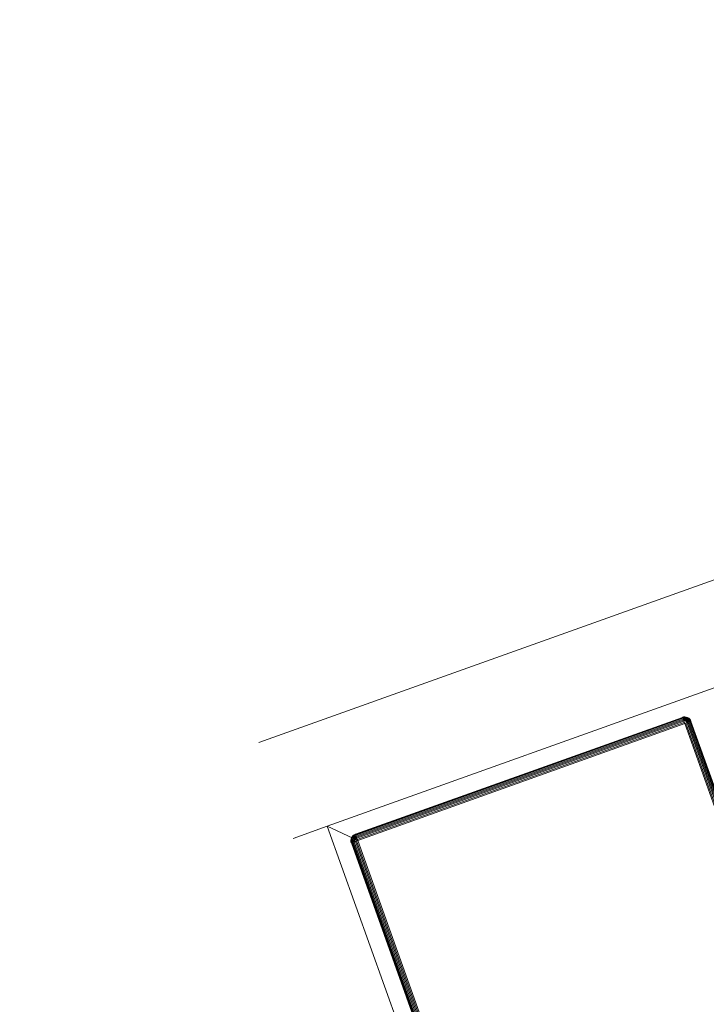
# Model space of a CAD drawing. Header units: millimetres. Extents: x -68595 to 26741, y -534 to 35396.
# Tile 87 of 172: x -56736 to -56534, y 25839 to 26129. Entities that reach past the tile are written whole.
import ezdxf

# ---------------------------------------------------------------- set-up
doc = ezdxf.new("R2010")
doc.units = ezdxf.units.MM
for name, color, linetype, lineweight, true_color in [('Furniture-1', 7, 'Continuous', 9, 0xaaaaaa), ('Kohvikutool-1', 7, 'Continuous', 9, 0xaaaaaa), ('Surface Pattern-1', 7, 'Continuous', 9, 0x232323)]:
    doc.layers.add(name, color=color, linetype=linetype, lineweight=lineweight, true_color=true_color)

# ---------------------------------------------------------------- blocks, each defined once
blk = doc.blocks.new('MA_Kohvikultool - Kohvikutool_DWG-V76-Sisehoov')
at = {"layer": 'Kohvikutool-1'}
for p, q in [((285, 465), (285, 15)), ((173.78, 458), (173.78, 22)), ((173.89, 22), (173.89, 458)), ((174.08, 22), (174.08, 458)), ((174.34, 22), (174.34, 458)), ((174.66, 22), (174.66, 458)), ((175.01, 22), (175.01, 458)), ((175.39, 22), (175.39, 458)), ((175.75, 22), (175.75, 458)), ((278, 458), (278, 22)), ((278.36, 458), (278.36, 22)), ((278.74, 22), (278.74, 458)), ((279.09, 22), (279.09, 458)), ((279.41, 22), (279.41, 458)), ((279.67, 22), (279.67, 458)), ((279.86, 22), (279.86, 458)), ((279.97, 22), (279.97, 458)), ((173.78, 22), (173.75, 22)), ((173.75, 22), (173.78, 21.64)), ((173.75, 22), (173.78, 21.64)), ((173.89, 22), (173.78, 22)), ((173.78, 22), (173.82, 21.64)), ((173.78, 21.64), (173.82, 21.64)), ((173.78, 21.64), (173.89, 21.26)), ((173.78, 21.64), (173.89, 21.26)), ((173.92, 21.66), (173.82, 21.64)), ((173.82, 21.64), (173.92, 21.28)), ((174.08, 22), (173.89, 22)), ((173.89, 22), (173.92, 21.66)), ((173.89, 21.26), (173.92, 21.28)), ((173.89, 21.26), (174.08, 20.91)), ((173.89, 21.26), (174.08, 20.91)), ((174.1, 21.7), (173.92, 21.66)), ((174.02, 21.32), (173.92, 21.66)), ((174.02, 21.32), (173.92, 21.28)), ((173.92, 21.28), (174.1, 20.92)), ((174.19, 21.38), (174.02, 21.32)), ((174.19, 20.98), (174.02, 21.32)), ((174.34, 22), (174.08, 22)), ((174.08, 22), (174.1, 21.7)), ((174.08, 20.91), (174.1, 20.92)), ((174.08, 20.91), (174.34, 20.59)), ((174.08, 20.91), (174.34, 20.59)), ((174.36, 21.74), (174.1, 21.7)), ((174.19, 21.38), (174.1, 21.7)), ((174.19, 20.98), (174.1, 20.92)), ((174.1, 20.92), (174.36, 20.61)), ((174.44, 21.48), (174.19, 21.38)), ((174.35, 21.08), (174.19, 21.38)), ((174.35, 21.08), (174.19, 20.98)), ((174.44, 20.69), (174.19, 20.98)), ((174.66, 22), (174.34, 22)), ((174.34, 22), (174.36, 21.74)), ((174.34, 20.59), (174.36, 20.61)), ((174.34, 20.59), (174.66, 20.33)), ((174.34, 20.59), (174.66, 20.33)), ((174.57, 21.23), (174.35, 21.08)), ((174.57, 20.82), (174.35, 21.08)), ((174.67, 21.8), (174.36, 21.74)), ((174.44, 21.48), (174.36, 21.74)), ((174.44, 20.69), (174.36, 20.61)), ((174.36, 20.61), (174.67, 20.35)), ((174.73, 21.6), (174.44, 21.48)), ((174.57, 21.23), (174.44, 21.48)), ((174.57, 20.82), (174.44, 20.69)), ((174.73, 20.44), (174.44, 20.69)), ((174.83, 21.4), (174.57, 21.23)), ((174.75, 21), (174.57, 21.23)), ((174.75, 21), (174.57, 20.82)), ((174.83, 20.6), (174.57, 20.82)), ((175.01, 22), (174.66, 22)), ((174.66, 22), (174.67, 21.8)), ((174.66, 20.33), (174.67, 20.35)), ((174.66, 20.33), (175.01, 20.14)), ((174.66, 20.33), (175.01, 20.14)), ((175.02, 21.93), (174.67, 21.8)), ((174.67, 21.8), (175.03, 21.87)), ((174.73, 21.6), (174.67, 21.8)), ((174.73, 20.44), (174.67, 20.35)), ((174.67, 20.35), (175.03, 20.17)), ((175.03, 21.87), (174.73, 21.6)), ((175.07, 21.73), (174.73, 21.6)), ((174.83, 21.4), (174.73, 21.6)), ((174.83, 20.6), (174.73, 20.44)), ((175.07, 20.27), (174.73, 20.44)), ((174.98, 21.23), (174.75, 21)), ((174.98, 20.82), (174.75, 21)), ((175.07, 21.73), (174.83, 21.4)), ((175.13, 21.6), (174.83, 21.4)), ((174.98, 21.23), (174.83, 21.4)), ((174.98, 20.82), (174.83, 20.6)), ((175.13, 20.44), (174.83, 20.6)), ((175.13, 21.6), (174.98, 21.23)), ((175.23, 21.48), (174.98, 21.23)), ((175.15, 21.08), (174.98, 21.23)), ((175.15, 21.08), (174.98, 20.82)), ((175.23, 20.69), (174.98, 20.82)), ((175.02, 21.93), (175.39, 22)), ((175.13, 20.44), (175.07, 20.27)), ((175.23, 20.69), (175.13, 20.44)), ((175.45, 20.35), (175.13, 20.44)), ((175.23, 21.48), (175.15, 21.08)), ((175.35, 21.38), (175.15, 21.08)), ((175.35, 20.98), (175.15, 21.08)), ((175.35, 20.98), (175.23, 20.69)), ((175.49, 20.61), (175.23, 20.69)), ((175.35, 21.38), (175.35, 20.98)), ((175.48, 21.32), (175.35, 20.98)), ((175.55, 20.92), (175.35, 20.98)), ((175.39, 21.97), (175.75, 22)), ((175.41, 20.17), (175.45, 20.35)), ((175.45, 20.35), (175.49, 20.61)), ((175.75, 20.33), (175.45, 20.35)), ((175.55, 20.92), (175.48, 21.32)), ((175.49, 20.61), (175.55, 20.92)), ((175.75, 20.59), (175.49, 20.61)), ((175.75, 21.26), (175.55, 20.92)), ((175.75, 20.91), (175.55, 20.92)), ((278, 22), (175.75, 22)), ((175.75, 22), (175.75, 21.64)), ((278, 21.64), (175.75, 21.64)), ((175.75, 21.64), (175.75, 21.26)), ((278, 21.26), (175.75, 21.26)), ((175.75, 21.26), (175.75, 20.91)), ((278, 20.91), (175.75, 20.91)), ((175.75, 20.91), (175.75, 20.59)), ((278, 20.59), (175.75, 20.59)), ((175.75, 20.59), (175.75, 20.33)), ((175.75, 20.33), (278, 20.33)), ((175.75, 20.33), (175.75, 20.14)), ((278, 22), (278.36, 22)), ((278.03, 21.64), (278, 22)), ((285, 15), (278, 22)), ((278, 22), (285, 15)), ((278, 21.26), (278.03, 21.64)), ((278, 20.91), (278.07, 21.27)), ((278, 20.91), (278.07, 21.27)), ((278, 20.91), (278.2, 20.92)), ((278, 20.91), (278, 20.59)), ((278, 20.59), (278.26, 20.61)), ((278, 20.59), (278, 20.33)), ((278, 20.33), (278.3, 20.35)), ((278, 20.33), (278, 20.14)), ((278.13, 21.28), (278.4, 20.98)), ((278.13, 21.28), (278.2, 20.92)), ((278.4, 20.98), (278.2, 20.92)), ((278.2, 20.92), (278.26, 20.61)), ((278.52, 20.69), (278.26, 20.61)), ((278.26, 20.61), (278.3, 20.35)), ((278.27, 21.32), (278.6, 21.08)), ((278.27, 21.32), (278.4, 20.98)), ((278.62, 20.44), (278.3, 20.35)), ((278.3, 20.35), (278.34, 20.17)), ((278.74, 22), (278.36, 22)), ((278.4, 21.38), (278.77, 21.23)), ((278.4, 21.38), (278.6, 21.08)), ((278.6, 21.08), (278.4, 20.98)), ((278.4, 20.98), (278.52, 20.69)), ((278.52, 21.48), (278.92, 21.4)), ((278.52, 21.48), (278.77, 21.23)), ((278.77, 20.82), (278.52, 20.69)), ((278.52, 20.69), (278.62, 20.44)), ((278.77, 21.23), (278.6, 21.08)), ((278.6, 21.08), (278.77, 20.82)), ((278.62, 21.6), (279.02, 21.6)), ((278.62, 21.6), (278.92, 21.4)), ((278.92, 20.6), (278.62, 20.44)), ((278.62, 20.44), (278.68, 20.27)), ((279.08, 21.8), (278.68, 21.73)), ((278.68, 21.73), (279.02, 21.6)), ((279.02, 20.44), (278.68, 20.27)), ((278.7, 21.8), (279.08, 21.8)), ((278.72, 20.17), (279.08, 20.35)), ((279.09, 22), (278.73, 21.93)), ((279.09, 22), (278.74, 22)), ((278.74, 20.14), (279.09, 20.33)), ((279.09, 20.33), (278.74, 20.14)), ((278.92, 21.4), (278.77, 21.23)), ((278.77, 21.23), (279, 21)), ((279, 21), (278.77, 20.82)), ((278.77, 20.82), (278.92, 20.6)), ((279.02, 21.6), (278.92, 21.4)), ((278.92, 21.4), (279.18, 21.23)), ((279.18, 20.82), (278.92, 20.6)), ((278.92, 20.6), (279.02, 20.44)), ((279.18, 21.23), (279, 21)), ((279, 21), (279.18, 20.82)), ((279.08, 21.8), (279.02, 21.6)), ((279.02, 21.6), (279.31, 21.48)), ((279.31, 20.69), (279.02, 20.44)), ((279.02, 20.44), (279.08, 20.35)), ((279.08, 21.8), (279.09, 22)), ((279.39, 21.74), (279.08, 21.8)), ((279.08, 20.35), (279.39, 20.61)), ((279.08, 20.35), (279.09, 20.33)), ((279.09, 22), (279.41, 22)), ((279.09, 20.33), (279.41, 20.59)), ((279.41, 20.59), (279.09, 20.33)), ((279.31, 21.48), (279.18, 21.23)), ((279.18, 21.23), (279.4, 21.08)), ((279.4, 21.08), (279.18, 20.82)), ((279.18, 20.82), (279.31, 20.69)), ((279.39, 21.74), (279.31, 21.48)), ((279.31, 21.48), (279.56, 21.38)), ((279.56, 20.98), (279.31, 20.69)), ((279.31, 20.69), (279.39, 20.61)), ((279.39, 21.74), (279.41, 22)), ((279.65, 21.7), (279.39, 21.74)), ((279.39, 20.61), (279.65, 20.92)), ((279.39, 20.61), (279.41, 20.59)), ((279.56, 21.38), (279.4, 21.08)), ((279.4, 21.08), (279.56, 20.98)), ((279.41, 22), (279.67, 22)), ((279.41, 20.59), (279.67, 20.91)), ((279.67, 20.91), (279.41, 20.59)), ((279.65, 21.7), (279.56, 21.38)), ((279.56, 21.38), (279.73, 21.32)), ((279.73, 21.32), (279.56, 20.98)), ((279.56, 20.98), (279.65, 20.92)), ((279.65, 21.7), (279.67, 22)), ((279.83, 21.66), (279.65, 21.7)), ((279.65, 20.92), (279.83, 21.28)), ((279.65, 20.92), (279.67, 20.91)), ((279.67, 22), (279.86, 22)), ((279.67, 20.91), (279.86, 21.26)), ((279.86, 21.26), (279.67, 20.91)), ((279.83, 21.66), (279.73, 21.32)), ((279.73, 21.32), (279.83, 21.28)), ((279.83, 21.66), (279.86, 22)), ((279.93, 21.64), (279.83, 21.66)), ((279.83, 21.28), (279.93, 21.64)), ((279.83, 21.28), (279.86, 21.26)), ((279.86, 22), (279.97, 22)), ((279.86, 21.26), (279.97, 21.64)), ((279.97, 21.64), (279.86, 21.26)), ((279.93, 21.64), (279.97, 22)), ((279.93, 21.64), (279.97, 21.64)), ((279.97, 22), (280, 22)), ((279.97, 21.64), (280, 22)), ((280, 22), (279.97, 21.64)), ((175.01, 20.14), (175.03, 20.17)), ((175.01, 20.14), (175.39, 20.03)), ((175.01, 20.14), (175.39, 20.03)), ((175.07, 20.27), (175.03, 20.17)), ((175.03, 20.17), (175.39, 20.07)), ((175.41, 20.17), (175.07, 20.27)), ((175.39, 20.07), (175.41, 20.17)), ((175.39, 20.03), (175.39, 20.07)), ((175.75, 20.03), (175.39, 20.07)), ((175.39, 20.03), (175.75, 20)), ((175.39, 20.03), (175.75, 20)), ((175.75, 20.14), (175.41, 20.17)), ((175.75, 20.14), (175.75, 20.03)), ((278, 20.14), (175.75, 20.14)), ((175.75, 20.03), (278, 20.03)), ((175.75, 20.03), (175.75, 20)), ((278.34, 20.17), (278, 20.14)), ((278, 20.14), (278, 20.03)), ((278.36, 20.07), (278, 20.03)), ((278, 20), (278.36, 20.03)), ((278, 20.03), (278, 20)), ((278.36, 20.03), (278, 20)), ((278.68, 20.27), (278.34, 20.17)), ((278.34, 20.17), (278.36, 20.07)), ((278.36, 20.07), (278.72, 20.17)), ((278.36, 20.03), (278.74, 20.14)), ((278.74, 20.14), (278.36, 20.03)), ((278.36, 20.07), (278.36, 20.03)), ((278.68, 20.27), (278.72, 20.17)), ((278.72, 20.17), (278.74, 20.14)), ((285, 15), (155.34, 15)), ((285, 15), (295.67, 15)), ((295.67, -15), (130.89, -15))]:
    blk.add_line(p, q, dxfattribs=at)
blk = doc.blocks.new('MA_Kohvikultool - MA_Kohvikultool-V77-Sisehoov')
blk.add_blockref('MA_Kohvikultool - Kohvikutool_DWG-V76-Sisehoov', (111.57, -216.07))

msp = doc.modelspace()

# ---------------------------------------------------------------- hatches: boundary and pattern name
at = {"layer": 'Surface Pattern-1'}
h = msp.add_hatch(dxfattribs=at)
h.set_pattern_fill('FP_11', color=256, style=0, pattern_type=2)
h.set_pattern_definition([(180, (-60511.6, 28001.26), (-7e-14, -600), []), (270, (-60511.6, 28001.26), (600, 4e-14), [])])
h.paths.add_polyline_path([(-56372.24, 23783.07), (-52926.5, 28355.73), (-52913.6, 29348.17), (-57646.08, 29348.17), (-57646.08, 27269.19), (-59908.79, 25551.47), (-56383.81, 23788.85)])
h.paths.add_polyline_path([(-56972.18, 24224.63), (-57032.44, 24396.47), (-57028.67, 24397.82), (-57033.09, 24413.51), (-57030.77, 24414.61), (-56944.92, 24445.32), (-56962.79, 24495.28), (-57056.95, 24461.6), (-57053.35, 24451.56), (-57081.6, 24441.45), (-57240.36, 24885.25), (-57212.11, 24895.35), (-57208.52, 24885.31), (-56784.81, 25036.88), (-56788.41, 25046.92), (-56760.16, 25057.03), (-56602.05, 24613), (-56629.65, 24603.13), (-56633.24, 24613.17), (-56727.4, 24579.49), (-56709.53, 24529.53), (-56620.06, 24560.5), (-56619.77, 24560.25), (-56614.65, 24545.93), (-56609.79, 24547.61), (-56548.47, 24376.2), (-56971.16, 24224.99)])
h.paths.add_polyline_path([(-56956.88, 24270.94), (-56589.83, 24402.74), (-56599.61, 24430.07), (-56966.82, 24298.71), (-56957.9, 24273.79)])
h.paths.add_polyline_path([(-56916.67, 24455.43), (-56737.77, 24519.42), (-56755.65, 24569.39), (-56934.54, 24505.39), (-56917.53, 24457.84)])
h.paths.add_polyline_path([(-57066.17, 24576.46), (-56698.96, 24707.82), (-56700.65, 24712.53), (-57067.86, 24581.16), (-57067.33, 24579.7)])
h.paths.add_polyline_path([(-57103.64, 24681.21), (-56736.43, 24812.57), (-56738.12, 24817.27), (-57105.33, 24685.91)])
h.paths.add_polyline_path([(-57141.12, 24785.95), (-56773.91, 24917.32), (-56775.59, 24922.02), (-57142.8, 24790.66)])
h.paths.add_polyline_path([(-58248.06, 24880.15), (-58399.63, 25303.85), (-58227.79, 25364.12), (-58226.44, 25360.35), (-58210.75, 25364.77), (-58209.65, 25362.44), (-58178.94, 25276.59), (-58128.98, 25294.47), (-58162.66, 25388.62), (-58173.09, 25386.1), (-58182.81, 25413.28), (-57739.01, 25572.03), (-57728.91, 25543.79), (-57738.95, 25540.19), (-57587.38, 25116.49), (-57577.34, 25120.08), (-57567.23, 25091.84), (-58011.09, 24933.24), (-58020.63, 24961.5), (-58011.09, 24964.92), (-58044.77, 25059.07), (-58094.73, 25041.2), (-58063.76, 24951.73), (-58064.01, 24951.44), (-58078.33, 24946.32), (-58076.65, 24941.46), (-58246.71, 24880.63)])
h.paths.add_polyline_path([(-58221.96, 24921.34), (-58194.19, 24931.28), (-58325.55, 25298.49), (-58353.32, 25288.55), (-58222.35, 24922.44)])
h.paths.add_polyline_path([(-57379.52, 24953.57), (-57687.86, 25799.11), (-56841.95, 26106.4), (-56533.99, 25261.91), (-57378.33, 24954.01)])
h.paths.add_polyline_path([(-57361.62, 24992.03), (-56981.38, 25131.47), (-57005.32, 25197.14), (-57385.81, 25058.38), (-57362.81, 24995.31)])
h.paths.add_polyline_path([(-57916.44, 25030.64), (-57911.74, 25032.32), (-58043.1, 25399.53), (-58047.81, 25397.85), (-57928.21, 25063.54)])
h.paths.add_polyline_path([(-57811.69, 25068.11), (-57806.99, 25069.79), (-57938.35, 25437), (-57943.06, 25435.32), (-57835.06, 25133.42)])
h.paths.add_polyline_path([(-58104.84, 25069.45), (-58054.88, 25087.32), (-58118.87, 25266.22), (-58168.75, 25248.1), (-58105.14, 25070.31)])
h.paths.add_polyline_path([(-57706.94, 25105.58), (-57702.24, 25107.26), (-57833.6, 25474.48), (-57838.31, 25472.79), (-57708.3, 25109.38)])
h.paths.add_polyline_path([(-56952.94, 25141.06), (-56572.45, 25279.81), (-56596.65, 25346.17), (-56977.14, 25207.41), (-56953.72, 25143.19)])
h.paths.add_polyline_path([(-57418.36, 25147.64), (-57037.87, 25286.39), (-57039.79, 25291.67), (-57420.29, 25152.92)])
h.paths.add_polyline_path([(-57452.83, 25242.17), (-57072.34, 25380.92), (-57074.57, 25386.1), (-57454.76, 25247.46)])
h.paths.add_polyline_path([(-57009.68, 25296.66), (-56629.19, 25435.42), (-56631.12, 25440.7), (-57011.61, 25301.95)])
h.paths.add_polyline_path([(-57487.31, 25336.71), (-57106.82, 25475.46), (-57108.74, 25480.74), (-57489.23, 25341.99)])
h.paths.add_polyline_path([(-57044.16, 25391.2), (-56663.67, 25529.95), (-56665.59, 25535.24), (-57046.08, 25396.48)])
h.paths.add_polyline_path([(-57521.78, 25431.24), (-57141.29, 25569.99), (-57143.22, 25575.28), (-57523.71, 25436.53)])
h.paths.add_polyline_path([(-56493.85, 25436.07), (-56503.95, 25464.31), (-56493.91, 25467.91), (-56645.48, 25891.61), (-56655.52, 25888.02), (-56665.63, 25916.26), (-56221.77, 26074.86), (-56211.73, 26046.78), (-56221.77, 26043.18), (-56188.09, 25949.03), (-56138.13, 25966.9), (-56169.1, 26056.37), (-56168.85, 26056.66), (-56154.53, 26061.78), (-56156.21, 26066.64), (-55984.8, 26127.95), (-55833.23, 25704.25), (-56005.07, 25643.98), (-56006.42, 25647.75), (-56022.11, 25643.33), (-56023.21, 25645.66), (-56053.92, 25731.51), (-56103.88, 25713.63), (-56070.2, 25619.48), (-56060.15, 25623.07), (-56050.05, 25594.82), (-56492.93, 25436.39)])
h.paths.add_polyline_path([(-57078.63, 25485.74), (-56698.14, 25624.49), (-56700.07, 25629.77), (-57080.56, 25491.02)])
h.paths.add_polyline_path([(-57556.25, 25525.78), (-57175.76, 25664.53), (-57177.69, 25669.81), (-57558.18, 25531.06)])
h.paths.add_polyline_path([(-56399.26, 25533.62), (-56394.55, 25535.31), (-56525.92, 25902.52), (-56530.62, 25900.84), (-56404.18, 25547.38)])
h.paths.add_polyline_path([(-56294.51, 25571.1), (-56289.8, 25572.78), (-56421.17, 25939.99), (-56425.87, 25938.31), (-56317.88, 25636.41)])
h.paths.add_polyline_path([(-57113.1, 25580.27), (-56732.61, 25719.02), (-56734.54, 25724.31), (-57115.03, 25585.56)])
h.paths.add_polyline_path([(-56189.76, 25608.57), (-56185.05, 25610.25), (-56316.42, 25977.46), (-56321.12, 25975.78), (-56191.12, 25612.37)])
h.paths.add_polyline_path([(-57590.73, 25620.31), (-57210.24, 25759.06), (-57212.16, 25764.35), (-57592.65, 25625.6)])
h.paths.add_polyline_path([(-57147.58, 25674.81), (-56767.09, 25813.56), (-56769.01, 25818.84), (-57149.51, 25680.09), (-57147.66, 25675.03)])
h.paths.add_polyline_path([(-55907.31, 25709.61), (-55879.54, 25719.55), (-56011.34, 26086.6), (-56038.67, 26076.82), (-55910.5, 25718.53)])
h.paths.add_polyline_path([(-57625.2, 25714.85), (-57244.71, 25853.6), (-57246.64, 25858.88), (-57627.13, 25720.13)])
h.paths.add_polyline_path([(-56113.99, 25741.88), (-56064.12, 25760), (-56128.02, 25938.65), (-56177.98, 25920.78), (-56117.04, 25750.4)])
h.paths.add_polyline_path([(-57182.05, 25769.34), (-56801.56, 25908.09), (-56803.49, 25913.38), (-57183.98, 25774.63)])
h.paths.add_polyline_path([(-57216.53, 25863.88), (-56836.04, 26002.63), (-56837.96, 26007.91), (-57218.45, 25869.16)])
h.paths.add_polyline_path([(-57584.59, 25958.63), (-57743.35, 26402.43), (-57715.1, 26412.54), (-57711.51, 26402.49), (-57617.35, 26436.17), (-57635.22, 26486.13), (-57724.69, 26455.16), (-57724.98, 26455.41), (-57730.1, 26469.74), (-57734.96, 26468.05), (-57796.28, 26639.46), (-57372.58, 26791.03), (-57312.31, 26619.19), (-57316.08, 26617.84), (-57311.66, 26602.15), (-57313.99, 26601.05), (-57399.83, 26570.34), (-57381.96, 26520.38), (-57287.8, 26554.06), (-57291.4, 26564.11), (-57263.15, 26574.21), (-57104.55, 26130.36), (-57132.64, 26120.31), (-57136.23, 26130.36), (-57559.94, 25978.78), (-57556.34, 25968.74), (-57559.94, 25967.45)])
h.paths.add_polyline_path([(-57569.16, 26093.64), (-57201.95, 26225), (-57203.63, 26229.71), (-57570.85, 26098.35)])
h.paths.add_polyline_path([(-57606.63, 26198.39), (-57239.42, 26329.75), (-57241.11, 26334.46), (-57608.32, 26203.1)])
h.paths.add_polyline_path([(-55198.65, 26278.17), (-55244.1, 26281.51), (-55274.85, 26286.86), (-55309.16, 26296.5), (-55340.15, 26308.36), (-55371.17, 26324.08), (-55401.71, 26343.51), (-55426.12, 26362.63), (-55453.12, 26388.43), (-55475.67, 26414.79), (-55493.84, 26440.67), (-55510.83, 26470.73), (-55524.99, 26502.59), (-55535.87, 26535.58), (-55543.15, 26568.05), (-55547.27, 26601.24), (-55548.19, 26637.91), (-55545.81, 26669.86), (-55539.95, 26704.44), (-55531.02, 26736.73), (-55518.46, 26769.67), (-55503.39, 26799.61), (-55484.69, 26829.37), (-55462.53, 26857.49), (-55438.4, 26882.64), (-55413.29, 26904.26), (-55382.92, 26925.31), (-55356.85, 26940), (-55324.02, 26954.59), (-55287.86, 26966.24), (-55258.82, 26972.67), (-55222.86, 26976.93), (-55190.37, 26977.79), (-55155.28, 26975.09), (-55122.37, 26969.47), (-55087.42, 26959.59), (-55057.15, 26947.98), (-55026.25, 26932.33), (-54997.46, 26914.21), (-54969.15, 26891.89), (-54945.3, 26869.14), (-54921.64, 26841.55), (-54903.47, 26815.68), (-54886.83, 26786.37), (-54872.32, 26753.76), (-54861.44, 26720.79), (-54854.16, 26688.34), (-54850.03, 26654.96), (-54849.11, 26618.36), (-54851.49, 26586.5), (-54857.35, 26551.89), (-54866.28, 26519.62), (-54878.85, 26486.67), (-54893.91, 26456.74), (-54912.62, 26426.98), (-54934.77, 26398.86), (-54958.91, 26373.71), (-54984.02, 26352.08), (-55011.48, 26332.79), (-55040.46, 26316.35), (-55074.35, 26301.38), (-55106.05, 26290.96), (-55138.94, 26283.63), (-55175.94, 26279.29), (-55191.08, 26278.54)])
h.paths.add_polyline_path([(-57644.11, 26303.14), (-57276.89, 26434.5), (-57278.58, 26439.21), (-57645.79, 26307.84)])
h.paths.add_polyline_path([(-55052.02, 26355.09), (-55045.1, 26359.18), (-55051.49, 26355.4)])
h.paths.add_polyline_path([(-55026.4, 26370.45), (-55019.38, 26375.63), (-55026.34, 26370.5)])
h.paths.add_polyline_path([(-54958.53, 26432.15), (-54953.03, 26439.51), (-54958.2, 26432.59)])
h.paths.add_polyline_path([(-57589.1, 26446.28), (-57410.21, 26510.27), (-57428.32, 26560.15), (-57606.98, 26496.24), (-57592.16, 26454.81)])
h.paths.add_polyline_path([(-54924.93, 26482.71), (-54921.56, 26489.74), (-54924.81, 26482.97)])
h.paths.add_polyline_path([(-54901.85, 26538.84), (-54899.84, 26546.58), (-54901.66, 26539.57)])
h.paths.add_polyline_path([(-57745.15, 26585.59), (-57377.93, 26716.95), (-57387.87, 26744.73), (-57754.92, 26612.92), (-57747.43, 26591.96)])
h.paths.add_polyline_path([(-54890.13, 26598.38), (-54889.68, 26606.37), (-54890.09, 26599.13)])
h.paths.add_polyline_path([(-54890.25, 26659.35), (-54891.36, 26667.05), (-54890.28, 26659.52)])
h.paths.add_polyline_path([(-54896.51, 26696.28), (-54897.34, 26699.61), (-54896.88, 26697.77)])
h.paths.add_polyline_path([(-54925.57, 26774.81), (-54929.66, 26781.73), (-54925.88, 26775.33)])
h.paths.add_polyline_path([(-54940.93, 26800.42), (-54946.11, 26807.44), (-54940.98, 26800.49)])
h.paths.add_polyline_path([(-55002.63, 26868.3), (-55009.99, 26873.8), (-55002.81, 26868.43)])
h.paths.add_polyline_path([(-55053.19, 26901.9), (-55063.15, 26906.64), (-55053.45, 26902.02)])
h.paths.add_polyline_path([(-55109.32, 26924.98), (-55117.06, 26926.98), (-55110.05, 26925.16)])
h.paths.add_polyline_path([(-55168.86, 26936.7), (-55176.85, 26937.15), (-55169.61, 26936.74)])
h.paths.add_polyline_path([(-54908.65, 28393.03), (-55778.65, 28393.03), (-55778.65, 29293.03), (-54878.65, 29293.03), (-54878.65, 28393.03), (-54880.65, 28393.03)])
h.paths.add_polyline_path([(-56234.68, 28401.71), (-56558.79, 28752.86), (-56536.52, 28772.96), (-56527.3, 28762.97), (-56453.81, 28830.8), (-56489.8, 28869.79), (-56560.03, 28806.29), (-56560.75, 28806.8), (-56570.98, 28817.34), (-56574.76, 28814.39), (-56698, 28947.91), (-56367.06, 29252.83), (-56243.82, 29119.31), (-56247.02, 29115.21), (-56237.39, 29103.11), (-56237.84, 29102.35), (-56306.1, 29039.35), (-56270.11, 29000.36), (-56196.62, 29068.18), (-56206.07, 29078.42), (-56184.03, 29098.77), (-55859.92, 28747.62), (-55881.96, 28727.27), (-55891.41, 28737.51), (-56222.09, 28432.3), (-56212.64, 28422.06), (-56222.09, 28413.34)])
h.paths.add_polyline_path([(-54499.96, 28407.53), (-54520.3, 28429.57), (-54510.07, 28439.02), (-54815.28, 28769.7), (-54825.51, 28760.25), (-54845.86, 28782.29), (-54494.71, 29106.4), (-54474.37, 29084.36), (-54484.6, 29074.91), (-54416.78, 29001.43), (-54377.79, 29037.41), (-54441.29, 29107.64), (-54440.78, 29108.37), (-54430.23, 29118.59), (-54433.18, 29122.37), (-54299.66, 29245.61), (-53994.74, 28914.67), (-54128.26, 28791.43), (-54132.36, 28794.64), (-54144.46, 28785), (-54145.22, 28785.45), (-54208.23, 28853.71), (-54247.22, 28817.72), (-54179.39, 28744.23), (-54169.16, 28753.68), (-54148.81, 28731.64), (-54497.3, 28409.98)])
h.paths.add_polyline_path([(-55074.35, 28423.03), (-54908.65, 28423.03), (-54908.65, 28493.66), (-55313.65, 28493.66), (-55313.65, 28423.03)])
h.paths.add_polyline_path([(-55343.65, 28423.03), (-55343.65, 28493.66), (-55748.65, 28493.66), (-55748.65, 28423.03), (-55510.83, 28423.03)])
h.paths.add_polyline_path([(-56275.5, 28534.39), (-55988.91, 28798.91), (-55992.3, 28802.58), (-56278.89, 28538.07)])
h.paths.add_polyline_path([(-54448.66, 28536.52), (-54444.99, 28539.91), (-54709.51, 28826.5), (-54713.18, 28823.11), (-54455.15, 28543.55)])
h.paths.add_polyline_path([(-54908.65, 28588.66), (-54908.65, 28594.28), (-55313.65, 28594.28), (-55313.65, 28588.66), (-55074.35, 28588.66)])
h.paths.add_polyline_path([(-55343.65, 28588.66), (-55343.65, 28594.28), (-55748.65, 28594.28), (-55748.65, 28588.66), (-55510.83, 28588.66)])
h.paths.add_polyline_path([(-54366.91, 28611.98), (-54363.24, 28615.37), (-54627.76, 28901.95), (-54631.43, 28898.56), (-54378.43, 28624.45)])
h.paths.add_polyline_path([(-56350.95, 28616.14), (-56064.37, 28880.66), (-56067.76, 28884.33), (-56354.34, 28619.82)])
h.paths.add_polyline_path([(-54285.16, 28687.43), (-54281.49, 28690.82), (-54546.01, 28977.41), (-54549.68, 28974.02), (-54289.67, 28692.32)])
h.paths.add_polyline_path([(-55074.35, 28689.28), (-54908.65, 28689.28), (-54908.65, 28694.91), (-55313.65, 28694.91), (-55313.65, 28689.28), (-55292.59, 28689.28)])
h.paths.add_polyline_path([(-55510.83, 28689.28), (-55343.65, 28689.28), (-55343.65, 28694.91), (-55748.65, 28694.91), (-55748.65, 28689.28), (-55729.08, 28689.28)])
h.paths.add_polyline_path([(-56426.41, 28697.89), (-56139.82, 28962.41), (-56143.21, 28966.08), (-56429.8, 28701.57)])
h.paths.add_polyline_path([(-55074.35, 28789.91), (-54908.65, 28789.91), (-54908.65, 28795.53), (-55313.65, 28795.53), (-55313.65, 28789.91), (-55183.47, 28789.91)])
h.paths.add_polyline_path([(-55510.83, 28789.91), (-55343.65, 28789.91), (-55343.65, 28795.53), (-55748.65, 28795.53), (-55748.65, 28789.91), (-55729.08, 28789.91)])
h.paths.add_polyline_path([(-54267.56, 28839.76), (-54228.57, 28875.75), (-54357.97, 29014.88), (-54396.43, 28979.38), (-54285.55, 28859.25)])
h.paths.add_polyline_path([(-56431.77, 28851.14), (-56292.15, 28980.01), (-56328.14, 29019), (-56467.76, 28890.13), (-56433, 28852.47)])
h.paths.add_polyline_path([(-54908.65, 28890.53), (-54908.65, 28896.16), (-55313.65, 28896.16), (-55313.65, 28890.53), (-54965.22, 28890.53)])
h.paths.add_polyline_path([(-55748.65, 28890.53), (-55343.65, 28890.53), (-55343.65, 28896.16), (-55748.65, 28896.16)])
h.paths.add_polyline_path([(-54064.73, 28890.89), (-54043.3, 28911.17), (-54307.57, 29197.49), (-54329.25, 29177.48), (-54069.27, 28895.82)])
h.paths.add_polyline_path([(-56629.87, 28918.33), (-56343.28, 29182.85), (-56363.56, 29204.27), (-56649.88, 28940.01), (-56633.56, 28922.33)])
h.paths.add_polyline_path([(-55313.65, 28991.16), (-54908.65, 28991.16), (-54908.65, 28996.78), (-55313.65, 28996.78)])
h.paths.add_polyline_path([(-55729.08, 28991.16), (-55343.65, 28991.16), (-55343.65, 28996.78), (-55748.65, 28996.78), (-55748.65, 28991.16)])
h.paths.add_polyline_path([(-55292.59, 29091.78), (-54908.65, 29091.78), (-54908.65, 29097.41), (-55313.65, 29097.41), (-55313.65, 29091.78)])
h.paths.add_polyline_path([(-55343.65, 29091.78), (-55343.65, 29097.41), (-55748.65, 29097.41), (-55748.65, 29091.78), (-55510.83, 29091.78)])
h.paths.add_polyline_path([(-55292.59, 29192.41), (-54908.65, 29192.41), (-54908.65, 29198.03), (-55313.65, 29198.03), (-55313.65, 29192.41)])
h.paths.add_polyline_path([(-55748.65, 29192.41), (-55343.65, 29192.41), (-55343.65, 29198.03), (-55748.65, 29198.03)])

# ---------------------------------------------------------------- block references
at = {"layer": 'Furniture-1', "rotation": 199.6835469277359}
msp.add_blockref('MA_Kohvikultool - MA_Kohvikultool-V77-Sisehoov', (-56204.35, 25835.87), dxfattribs=at)

doc.saveas('drawing.dxf')
